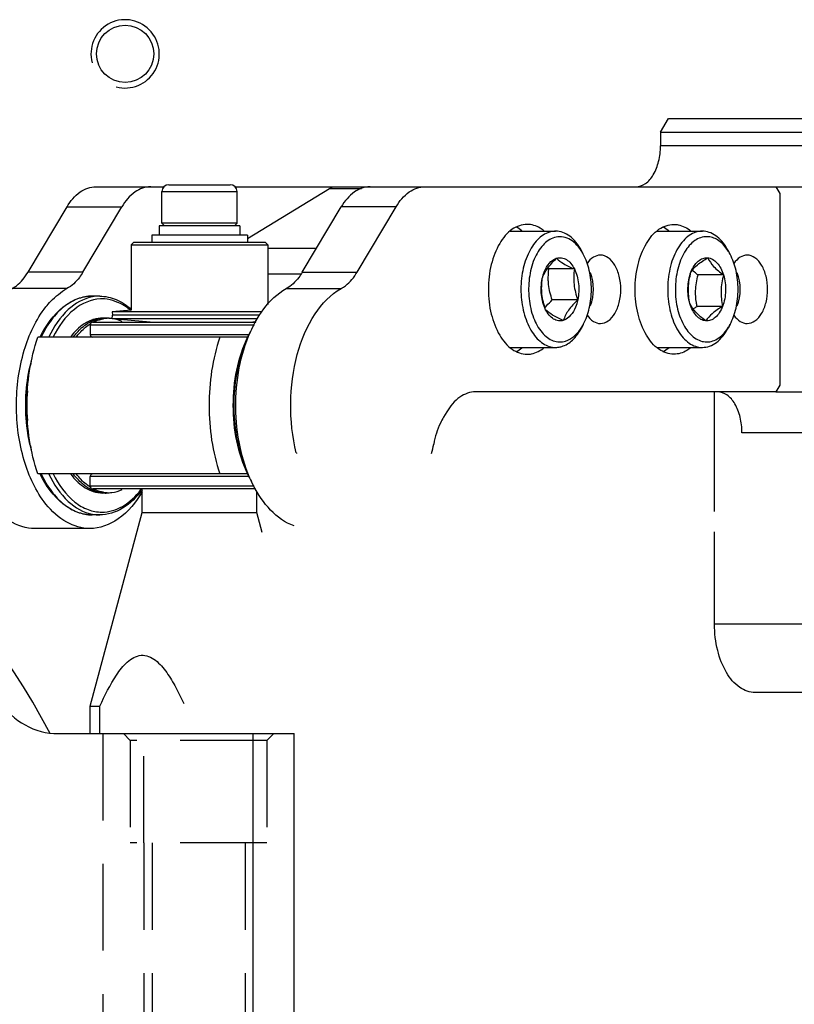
# Model space of a CAD drawing. Header units: millimetres. Extents: x 0 to 7560, y 0 to 5346.
# Tile 35 of 149: x 1737 to 1793, y 1028 to 1100. Entities that reach past the tile are written whole.
import ezdxf

# ---------------------------------------------------------------- set-up
doc = ezdxf.new("R2010")
doc.units = ezdxf.units.MM
doc.linetypes.add('HIDDEN', pattern=[9.525, 6.35, -3.175])
for name, color, linetype in [('A2300601_ABL1551', 7, 'Continuous'), ('DUMMY_BOLT_M3_8_SWPW_PBL1564', 7, 'Continuous'), ('DUMMY_BOLT_M5_10_PBL1601', 7, 'Continuous'), ('DUMMY_BOLT_M5_10_PBL1602', 7, 'Continuous'), ('M2001303_PBL1373', 7, 'Continuous'), ('M2002301_PBL1556', 7, 'Continuous'), ('M2002401_PBL1681', 7, 'Continuous'), ('M2002501_PBL1563', 7, 'Continuous'), ('M2003001_PBL3', 7, 'Continuous'), ('M2302101_PBL1561', 7, 'Continuous'), ('M2302301_PBL1562', 7, 'Continuous'), ('M2302501_PBL1565', 7, 'Continuous'), ('MISUMI_BD-13_PBL1558', 7, 'Continuous'), ('MISUMI_BD-13_PBL1599', 7, 'Continuous'), ('MISUMI_BD-13_PBL1688', 7, 'Continuous'), ('MISUMI_BD-13_PBL1841', 7, 'Continuous'), ('MISUMI_MS5-8_PBL1918', 7, 'Continuous'), ('MISUMI_MS5-8_PBL1922', 7, 'Continuous'), ('NSK_F687ZZ1_PBL1552', 7, 'Continuous'), ('NSK_F687ZZ1_PBL1557', 7, 'Continuous'), ('NSK_F687ZZ1_PBL1679', 7, 'Continuous'), ('NSK_F687ZZ1_PBL1842', 7, 'Continuous'), ('RIGHT_VIEW_VBL2', 7, 'Continuous'), ('아래쪽_5_VBL1311', 7, 'Continuous')]:
    doc.layers.add(name, color=color, linetype=linetype)

# ---------------------------------------------------------------- blocks, each defined once
blk = doc.blocks.new('M2001303_PBL1373', base_point=(1978.382, 993.349))
at = {"layer": 'M2001303_PBL1373', "color": 7}
blk.add_circle((2055.004, 1067.073), 2.1, dxfattribs=at)
at = {"layer": 'M2001303_PBL1373', "color": 134}
blk.add_arc((2055.004, 1067.073), 2.5, 255, 195, dxfattribs=at)
at = {"layer": 'M2001303_PBL1373', "color": 7}
blk.add_arc((2003.382, 993.349), 52, 27.48809, 73.22587, dxfattribs=at)
blk = doc.blocks.new('NSK_F687ZZ1_PBL1552', base_point=(2058.502, 1046.899))
at = {"layer": 'NSK_F687ZZ1_PBL1552', "color": 7}
for p, q in [((2052.646, 1047.449), (2064.558, 1047.449)), ((2052.446, 1047.249), (2052.446, 1046.549)), ((2052.446, 1047.249), (2064.46, 1047.249)), ((2052.446, 1046.549), (2064.061, 1046.549))]:
    blk.add_line(p, q, dxfattribs=at)
for centre, start, end in [((2052.646, 1047.249), 90, 180), ((2052.646, 1046.549), 180, 270)]:
    blk.add_arc(centre, 0.2, start, end, dxfattribs=at)
blk = doc.blocks.new('M2002301_PBL1556', base_point=(2058.745, 1026.299))
at = {"layer": 'M2002301_PBL1556', "color": 7}
for p, q in [((2056.246, 1033.531), (2056.246, 1035.249)), ((2064.646, 1033.531), (2064.646, 1035.048)), ((2052.446, 1019.349), (2056.246, 1033.531)), ((2056.246, 1033.531), (2064.646, 1033.531)), ((2065.043, 1032.049), (2064.646, 1033.531)), ((2052.446, 1017.349), (2052.446, 1019.349)), ((2052.446, 1019.349), (2053.162, 1019.349)), ((2053.162, 1017.349), (2053.162, 1019.349))]:
    blk.add_line(p, q, dxfattribs=at)
blk.add_open_spline([(2053.162, 1019.349), (2053.512, 1020.137), (2054.083, 1021.289), (2055.073, 1022.6), (2055.974, 1023.154), (2056.746, 1023.029), (2057.243, 1022.721), (2057.674, 1022.299), (2058.188, 1021.64), (2058.733, 1020.72), (2059.109, 1019.947), (2059.288, 1019.552)], degree=3, knots=[0, 0, 0, 0, 0.261634, 0.386669, 0.500852, 0.556644, 0.614951, 0.676015, 0.73899, 0.868231, 1, 1, 1, 1], dxfattribs=at)
blk = doc.blocks.new('NSK_F687ZZ1_PBL1557', base_point=(2058.499, 1035.799))
at = {"layer": 'NSK_F687ZZ1_PBL1557', "color": 7}
for p, q in [((2052.446, 1035.449), (2052.446, 1036.149)), ((2064.062, 1036.149), (2052.446, 1036.149)), ((2064.456, 1035.449), (2052.446, 1035.449)), ((2064.551, 1035.249), (2052.646, 1035.249))]:
    blk.add_line(p, q, dxfattribs=at)
for centre, start, end in [((2052.646, 1036.149), 90, 180), ((2052.646, 1035.449), 180, 270)]:
    blk.add_arc(centre, 0.2, start, end, dxfattribs=at)
blk = doc.blocks.new('MISUMI_BD-13_PBL1558', base_point=(2059.445, 1047.699))
at = {"layer": 'MISUMI_BD-13_PBL1558', "color": 7}
for p, q in [((2054.046, 1047.7), (2054.069, 1047.949)), ((2064.681, 1047.7), (2054.046, 1047.7)), ((2056.824, 1047.449), (2054.046, 1047.7)), ((2064.843, 1047.949), (2054.069, 1047.949)), ((2064.069, 1047.449), (2064.581, 1047.496))]:
    blk.add_line(p, q, dxfattribs=at)
blk = doc.blocks.new('M2302101_PBL1561', base_point=(2056.704, 1044.849))
at = {"layer": 'M2302101_PBL1561', "color": 7}
for p, q in [((2052.86, 1057.349), (2057.863, 1057.349)), ((2063.029, 1057.349), (2070.369, 1057.349)), ((2047.903, 1051.111), (2050.751, 1055.885)), ((2050.751, 1055.885), (2054.764, 1055.885)), ((2051.916, 1051.111), (2054.764, 1055.885)), ((2051.916, 1051.111), (2047.903, 1051.111)), ((2050.74, 1049.897), (2046.727, 1049.897)), ((2052.42, 1032.349), (2048.407, 1032.349))]:
    blk.add_line(p, q, dxfattribs=at)
for points, knots in [([(2050.751, 1055.885), (2050.999, 1056.301), (2051.569, 1057.015), (2052.459, 1057.349), (2052.86, 1057.349)], [0, 0, 0, 0, 0.547021, 1, 1, 1, 1]), ([(2056.873, 1057.349), (2056.472, 1057.349), (2055.582, 1057.015), (2055.012, 1056.301), (2054.764, 1055.885)], [0, 0, 0, 0, 0.452979, 1, 1, 1, 1]), ([(2046.727, 1049.897), (2046.841, 1049.96), (2047.314, 1050.277), (2047.679, 1050.735), (2047.903, 1051.111)], [0, 0, 0, 0, 0.228301, 1, 1, 1, 1]), ([(2051.916, 1051.111), (2051.836, 1050.977), (2051.523, 1050.506), (2051.1, 1050.096), (2050.74, 1049.897)], [0, 0, 0, 0, 0.274717, 1, 1, 1, 1]), ([(2048.407, 1032.349), (2047.762, 1032.349), (2046.345, 1032.819), (2044.728, 1034.551), (2043.582, 1037.01), (2042.995, 1039.948), (2043.031, 1043.059), (2043.808, 1046.622), (2045.315, 1049.118), (2046.727, 1049.897)], [0, 0, 0, 0, 0.092209, 0.200707, 0.330117, 0.475212, 0.625642, 0.769603, 1, 1, 1, 1]), ([(2049.211, 1048.564), (2049.324, 1048.706), (2049.768, 1049.218), (2050.305, 1049.657), (2050.74, 1049.897)], [0, 0, 0, 0, 0.267015, 1, 1, 1, 1]), ([(2047.052, 1041.35), (2047.052, 1042.709), (2047.383, 1045.261), (2048.471, 1047.639), (2049.211, 1048.564)], [0, 0, 0, 0, 0.534223, 1, 1, 1, 1]), ([(2049.207, 1034.139), (2048.469, 1035.064), (2047.383, 1037.442), (2047.052, 1039.992), (2047.052, 1041.35)], [0, 0, 0, 0, 0.46584, 1, 1, 1, 1]), ([(2056.249, 1035.04), (2055.802, 1034.278), (2054.772, 1032.966), (2053.15, 1032.349), (2052.42, 1032.349)], [0, 0, 0, 0, 0.547707, 1, 1, 1, 1]), ([(2052.42, 1032.349), (2051.836, 1032.349), (2050.567, 1032.724), (2049.628, 1033.613), (2049.207, 1034.139)], [0, 0, 0, 0, 0.464736, 1, 1, 1, 1])]:
    blk.add_open_spline(points, degree=3, knots=knots, dxfattribs=at)
blk = doc.blocks.new('M2302301_PBL1562', base_point=(2083.005, 1044.944))
at = {"layer": 'M2302301_PBL1562', "color": 7}
for p, q in [((2072.925, 1057.349), (2102.609, 1057.349)), ((2102.609, 1057.349), (2102.907, 1056.849)), ((2102.907, 1056.849), (2102.907, 1042.849)), ((2067.968, 1051.111), (2070.816, 1055.885)), ((2074.829, 1055.885), (2070.816, 1055.885)), ((2071.981, 1051.111), (2074.829, 1055.885)), ((2067.968, 1051.111), (2071.981, 1051.111)), ((2066.792, 1049.897), (2070.805, 1049.897)), ((2102.609, 1042.349), (2080.644, 1042.349)), ((2102.907, 1042.849), (2102.609, 1042.349)), ((2078.535, 1040.885), (2078.308, 1040.504))]:
    blk.add_line(p, q, dxfattribs=at)
for centre, radius, start, end in [((2064.548, 1041.092), 13.285, 345.77833, 348.89377), ((2080.105, 1041.014), 12.958, 193.99015, 194.22363)]:
    blk.add_arc(centre, radius, start, end, dxfattribs=at)
for points, knots in [([(2072.925, 1057.349), (2072.524, 1057.349), (2071.634, 1057.015), (2071.064, 1056.301), (2070.816, 1055.885)], [0, 0, 0, 0, 0.452979, 1, 1, 1, 1]), ([(2074.829, 1055.885), (2075.077, 1056.301), (2075.647, 1057.015), (2076.537, 1057.349), (2076.938, 1057.349)], [0, 0, 0, 0, 0.547021, 1, 1, 1, 1]), ([(2084.415, 1054.599), (2084.034, 1054.599), (2083.189, 1054.281), (2082.292, 1053.164), (2081.713, 1051.628), (2081.513, 1049.849), (2081.713, 1048.071), (2082.292, 1046.535), (2083.189, 1045.418), (2084.034, 1045.099), (2084.415, 1045.099)], [0, 0, 0, 0, 0.095053, 0.209831, 0.347781, 0.5, 0.652219, 0.790169, 0.904947, 1, 1, 1, 1]), ([(2085.666, 1054.111), (2085.572, 1054.189), (2085.206, 1054.453), (2084.746, 1054.599), (2084.415, 1054.599)], [0, 0, 0, 0, 0.269172, 1, 1, 1, 1]), ([(2095.153, 1045.099), (2094.772, 1045.099), (2093.926, 1045.418), (2093.029, 1046.535), (2092.45, 1048.071), (2092.25, 1049.849), (2092.45, 1051.628), (2093.029, 1053.164), (2093.926, 1054.281), (2094.772, 1054.599), (2095.153, 1054.599)], [0, 0, 0, 0, 0.095053, 0.209831, 0.347781, 0.5, 0.652219, 0.790169, 0.904947, 1, 1, 1, 1]), ([(2095.153, 1054.599), (2095.261, 1054.599), (2095.714, 1054.556), (2096.137, 1054.331), (2096.403, 1054.111)], [0, 0, 0, 0, 0.238744, 1, 1, 1, 1]), ([(2089.784, 1052.349), (2089.604, 1052.349), (2089.21, 1052.219), (2088.936, 1051.922), (2088.814, 1051.749)], [0, 0, 0, 0, 0.459308, 1, 1, 1, 1]), ([(2089.784, 1047.349), (2089.985, 1047.349), (2090.429, 1047.517), (2090.901, 1048.105), (2091.206, 1048.913), (2091.311, 1049.849), (2091.206, 1050.785), (2090.901, 1051.594), (2090.429, 1052.182), (2089.985, 1052.349), (2089.784, 1052.349)], [0, 0, 0, 0, 0.095059, 0.209831, 0.34778, 0.5, 0.65222, 0.790169, 0.904941, 1, 1, 1, 1]), ([(2100.521, 1052.349), (2100.34, 1052.349), (2099.944, 1052.217), (2099.669, 1051.919), (2099.548, 1051.744)], [0, 0, 0, 0, 0.45907, 1, 1, 1, 1]), ([(2100.521, 1047.349), (2100.722, 1047.349), (2101.166, 1047.517), (2101.639, 1048.105), (2101.943, 1048.913), (2102.048, 1049.849), (2101.943, 1050.785), (2101.639, 1051.594), (2101.166, 1052.182), (2100.722, 1052.349), (2100.521, 1052.349)], [0, 0, 0, 0, 0.095059, 0.209831, 0.34778, 0.5, 0.65222, 0.790169, 0.904941, 1, 1, 1, 1]), ([(2067.968, 1051.111), (2067.888, 1050.977), (2067.575, 1050.506), (2067.152, 1050.096), (2066.792, 1049.897)], [0, 0, 0, 0, 0.274717, 1, 1, 1, 1]), ([(2070.805, 1049.897), (2070.919, 1049.96), (2071.392, 1050.277), (2071.757, 1050.735), (2071.981, 1051.111)], [0, 0, 0, 0, 0.228301, 1, 1, 1, 1]), ([(2067.375, 1032.539), (2066.06, 1033), (2064.428, 1034.98), (2063.39, 1038.026), (2063.016, 1040.853), (2063.202, 1043.727), (2064.055, 1046.97), (2065.497, 1049.182), (2066.792, 1049.897)], [0, 0, 0, 0, 0.210594, 0.3448, 0.49021, 0.637351, 0.776351, 1, 1, 1, 1]), ([(2067.531, 1037.881), (2067.238, 1039.059), (2066.973, 1041.495), (2067.426, 1045.001), (2068.631, 1047.973), (2070.033, 1049.471), (2070.805, 1049.897)], [0, 0, 0, 0, 0.276777, 0.552349, 0.798625, 1, 1, 1, 1]), ([(2088.811, 1047.955), (2088.932, 1047.78), (2089.207, 1047.481), (2089.603, 1047.349), (2089.784, 1047.349)], [0, 0, 0, 0, 0.540927, 1, 1, 1, 1]), ([(2099.552, 1047.949), (2099.673, 1047.775), (2099.947, 1047.48), (2100.341, 1047.349), (2100.521, 1047.349)], [0, 0, 0, 0, 0.540638, 1, 1, 1, 1]), ([(2084.415, 1045.099), (2084.524, 1045.099), (2084.977, 1045.143), (2085.4, 1045.368), (2085.666, 1045.587)], [0, 0, 0, 0, 0.238744, 1, 1, 1, 1]), ([(2096.403, 1045.587), (2096.309, 1045.51), (2095.943, 1045.245), (2095.483, 1045.099), (2095.153, 1045.099)], [0, 0, 0, 0, 0.269172, 1, 1, 1, 1]), ([(2080.644, 1042.349), (2080.243, 1042.349), (2079.354, 1042.015), (2078.783, 1041.301), (2078.535, 1040.885)], [0, 0, 0, 0, 0.452979, 1, 1, 1, 1]), ([(2078.308, 1040.504), (2078.224, 1040.363), (2077.896, 1039.741), (2077.688, 1039.06), (2077.584, 1038.533)], [0, 0, 0, 0, 0.234412, 1, 1, 1, 1])]:
    blk.add_open_spline(points, degree=3, knots=knots, dxfattribs=at)
for points in [[(2084.039, 1054.129), (2083.91, 1054.234), (2083.77, 1054.326), (2083.621, 1054.401)], [(2094.776, 1054.129), (2094.647, 1054.234), (2094.507, 1054.326), (2094.358, 1054.401)], [(2083.621, 1045.298), (2083.77, 1045.372), (2083.91, 1045.465), (2084.039, 1045.569)], [(2094.358, 1045.298), (2094.507, 1045.372), (2094.647, 1045.465), (2094.776, 1045.569)]]:
    blk.add_open_spline(points, degree=3, dxfattribs=at)
blk = doc.blocks.new('M2002501_PBL1563', base_point=(2060.446, 1050.812))
at = {"layer": 'M2002501_PBL1563', "color": 7}
for p, q in [((2055.646, 1053.299), (2055.446, 1053.099)), ((2055.446, 1053.099), (2055.446, 1048.325)), ((2055.446, 1053.099), (2065.446, 1053.099)), ((2055.647, 1053.299), (2065.246, 1053.299)), ((2065.246, 1053.299), (2065.446, 1053.099)), ((2065.446, 1053.099), (2065.446, 1048.73))]:
    blk.add_line(p, q, dxfattribs=at)
blk = doc.blocks.new('DUMMY_BOLT_M3_8_SWPW_PBL1564', base_point=(2060.446, 1055.399))
at = {"layer": 'DUMMY_BOLT_M3_8_SWPW_PBL1564', "color": 7}
for p, q in [((2058.196, 1057.499), (2062.696, 1057.499)), ((2057.696, 1054.699), (2057.696, 1056.999)), ((2057.696, 1056.999), (2063.196, 1056.999)), ((2063.196, 1054.699), (2063.196, 1056.999)), ((2057.496, 1054.499), (2057.496, 1053.799)), ((2063.396, 1054.499), (2057.496, 1054.499)), ((2063.196, 1054.699), (2057.696, 1054.699)), ((2057.896, 1054.499), (2057.696, 1054.699)), ((2062.996, 1054.499), (2063.196, 1054.699)), ((2063.396, 1054.499), (2063.396, 1053.799)), ((2056.946, 1053.799), (2056.946, 1053.299)), ((2063.946, 1053.799), (2056.946, 1053.799)), ((2063.946, 1053.799), (2063.946, 1053.299))]:
    blk.add_line(p, q, dxfattribs=at)
for centre, start, end in [((2058.196, 1056.999), 90, 180), ((2062.696, 1056.999), 0, 90)]:
    blk.add_arc(centre, 0.5, start, end, dxfattribs=at)
blk = doc.blocks.new('M2302501_PBL1565', base_point=(2092.564, 1041.349))
at = {"layer": 'M2302501_PBL1565', "color": 7}
for p, q in [((2094.175, 1061.349), (2094.772, 1062.349)), ((2094.772, 1062.349), (2120.883, 1062.349)), ((2110.824, 1062.349), (2110.228, 1061.349)), ((2121.182, 1061.849), (2120.883, 1062.349)), ((2121.182, 1020.877), (2121.182, 1061.849)), ((2094.175, 1061.349), (2094.175, 1060.349)), ((2094.175, 1061.349), (2110.228, 1061.349)), ((2110.228, 1061.349), (2110.228, 1060.349)), ((2110.228, 1060.349), (2094.175, 1060.349)), ((2116.193, 1059.349), (2116.193, 1039.349)), ((2118.199, 1059.349), (2116.193, 1059.349)), ((2118.199, 1059.349), (2118.199, 1025.349)), ((2070.369, 1057.349), (2072.925, 1057.349)), ((2102.609, 1057.349), (2108.438, 1057.349)), ((2063.946, 1053.559), (2069.961, 1057.229)), ((2069.961, 1057.229), (2072.295, 1057.229)), ((2068.993, 1052.828), (2065.446, 1052.828)), ((2067.855, 1050.949), (2065.446, 1050.949)), ((2098.134, 1033.599), (2098.134, 1042.349)), ((2102.609, 1042.349), (2114.403, 1042.349)), ((2116.193, 1039.349), (2100.141, 1039.349)), ((2098.134, 1025.349), (2098.134, 1032.099)), ((2118.199, 1025.349), (2098.134, 1025.349)), ((2120.85, 1020.38), (2121.182, 1020.877)), ((2111.688, 1020.349), (2101.117, 1020.349)), ((2120.85, 1020.38), (2110.818, 1020.38))]:
    blk.add_line(p, q, dxfattribs=at)
blk.add_arc((2111.15, 1022.152), 1.803, 259.36613, 269.95922, dxfattribs=at)
for points, knots in [([(2116.193, 1059.349), (2116.193, 1059.735), (2116.276, 1060.473), (2116.641, 1061.443), (2117.208, 1062.148), (2117.742, 1062.349), (2117.982, 1062.349)], [0, 0, 0, 0, 0.304448, 0.580339, 0.809898, 1, 1, 1, 1]), ([(2119.989, 1062.349), (2119.748, 1062.349), (2119.214, 1062.148), (2118.648, 1061.443), (2118.282, 1060.473), (2118.199, 1059.735), (2118.199, 1059.349)], [0, 0, 0, 0, 0.190102, 0.419661, 0.695552, 1, 1, 1, 1]), ([(2092.386, 1057.349), (2092.627, 1057.349), (2093.16, 1057.551), (2093.727, 1058.256), (2094.093, 1059.226), (2094.175, 1059.964), (2094.175, 1060.349)], [0, 0, 0, 0, 0.190102, 0.419661, 0.695552, 1, 1, 1, 1]), ([(2110.228, 1060.349), (2110.228, 1059.964), (2110.145, 1059.226), (2109.779, 1058.256), (2109.213, 1057.551), (2108.679, 1057.349), (2108.438, 1057.349)], [0, 0, 0, 0, 0.304448, 0.580339, 0.809898, 1, 1, 1, 1]), ([(2100.141, 1039.349), (2100.141, 1039.735), (2100.058, 1040.473), (2099.692, 1041.443), (2099.125, 1042.148), (2098.592, 1042.349), (2098.351, 1042.349)], [0, 0, 0, 0, 0.304448, 0.580339, 0.809898, 1, 1, 1, 1]), ([(2114.403, 1042.349), (2114.644, 1042.349), (2115.178, 1042.148), (2115.744, 1041.443), (2116.11, 1040.473), (2116.193, 1039.735), (2116.193, 1039.349)], [0, 0, 0, 0, 0.190102, 0.419661, 0.695552, 1, 1, 1, 1]), ([(2101.117, 1020.349), (2100.715, 1020.349), (2099.826, 1020.685), (2098.882, 1021.86), (2098.272, 1023.476), (2098.134, 1024.707), (2098.134, 1025.349)], [0, 0, 0, 0, 0.190097, 0.419659, 0.69556, 1, 1, 1, 1]), ([(2118.199, 1025.349), (2118.199, 1024.751), (2118.362, 1022.893), (2119.533, 1020.627), (2120.85, 1020.38)], [0, 0, 0, 0, 0.308609, 1, 1, 1, 1])]:
    blk.add_open_spline(points, degree=3, knots=knots, dxfattribs=at)
blk.add_open_spline([(2069.961, 1057.229), (2070.082, 1057.303), (2070.227, 1057.349), (2070.369, 1057.349)], degree=3, dxfattribs=at)
blk = doc.blocks.new('MISUMI_BD-13_PBL1599', base_point=(2059.541, 1048.137))
at = {"layer": 'MISUMI_BD-13_PBL1599', "color": 7}
for p, q in [((2055.444, 1048.325), (2054.046, 1048.198)), ((2054.046, 1048.198), (2054.069, 1047.949)), ((2065.035, 1048.198), (2054.046, 1048.198)), ((2064.843, 1047.949), (2054.069, 1047.949))]:
    blk.add_line(p, q, dxfattribs=at)
blk = doc.blocks.new('DUMMY_BOLT_M5_10_PBL1601', base_point=(2086.144, 1049.849))
at = {"layer": 'DUMMY_BOLT_M5_10_PBL1601', "color": 7}
for p, q in [((2083.168, 1054.099), (2086.502, 1054.099)), ((2088.53, 1052.425), (2088.386, 1052.693)), ((2087.875, 1051.34), (2086.012, 1051.34)), ((2088.12, 1049.068), (2086.256, 1049.068)), ((2088.53, 1047.273), (2088.386, 1047.006)), ((2083.168, 1045.599), (2086.502, 1045.599))]:
    blk.add_line(p, q, dxfattribs=at)
for centre, radius, start, end in [((2085.336, 1050.714), 3.623, 28.18017, 32.99414), ((2090.627, 1062.156), 11.759, 246.37939, 246.89222), ((2085.339, 1048.983), 3.621, 326.95627, 331.82302)]:
    blk.add_arc(centre, radius, start, end, dxfattribs=at)
for points, knots in [([(2086.053, 1054.032), (2085.722, 1053.932), (2085.25, 1053.603), (2084.779, 1052.999), (2084.345, 1052.197), (2084.005, 1051.004), (2083.921, 1049.479), (2084.158, 1048), (2084.621, 1046.908), (2085.137, 1046.239), (2085.559, 1045.878), (2086.019, 1045.652), (2086.345, 1045.599), (2086.502, 1045.599)], [0, 0, 0, 0, 0.100109, 0.158323, 0.222125, 0.363311, 0.514254, 0.662023, 0.794637, 0.853062, 0.905968, 0.954305, 1, 1, 1, 1]), ([(2086.502, 1054.099), (2086.389, 1054.099), (2086.236, 1054.082), (2086.089, 1054.043), (2086.053, 1054.032)], [0, 0, 0, 0, 0.746742, 1, 1, 1, 1]), ([(2088.386, 1052.693), (2088.274, 1052.902), (2088.027, 1053.283), (2087.568, 1053.74), (2087.053, 1054.031), (2086.681, 1054.099), (2086.502, 1054.099)], [0, 0, 0, 0, 0.289774, 0.549323, 0.782543, 1, 1, 1, 1]), ([(2086.416, 1053.638), (2086.097, 1053.542), (2085.644, 1053.213), (2085.204, 1052.613), (2084.806, 1051.818), (2084.52, 1050.648), (2084.505, 1049.183), (2084.81, 1047.809), (2085.328, 1046.841), (2085.879, 1046.312), (2086.316, 1046.068), (2086.78, 1045.974), (2087.086, 1046.017), (2087.231, 1046.06)], [0, 0, 0, 0, 0.10221, 0.162219, 0.228177, 0.373794, 0.527502, 0.674443, 0.802091, 0.857178, 0.907036, 0.953661, 1, 1, 1, 1]), ([(2088.375, 1052.687), (2088.253, 1052.875), (2087.987, 1053.208), (2087.494, 1053.569), (2086.95, 1053.73), (2086.585, 1053.689), (2086.416, 1053.638)], [0, 0, 0, 0, 0.287627, 0.542096, 0.773415, 1, 1, 1, 1]), ([(2088.53, 1047.274), (2088.731, 1047.648), (2089.026, 1048.498), (2089.169, 1049.849), (2089.026, 1051.201), (2088.731, 1052.051), (2088.53, 1052.425)], [0, 0, 0, 0, 0.239279, 0.500007, 0.760732, 1, 1, 1, 1]), ([(2085.527, 1050.631), (2085.618, 1050.895), (2085.906, 1051.448), (2086.336, 1051.893), (2086.579, 1052.122)], [0, 0, 0, 0, 0.455459, 1, 1, 1, 1]), ([(2085.527, 1050.631), (2085.566, 1050.814), (2085.737, 1051.399), (2086.163, 1051.996), (2086.579, 1052.122)], [0, 0, 0, 0, 0.300713, 1, 1, 1, 1]), ([(2086.579, 1052.122), (2086.694, 1052.157), (2086.947, 1052.178), (2087.317, 1052.035), (2087.639, 1051.743), (2087.802, 1051.485), (2087.875, 1051.34)], [0, 0, 0, 0, 0.219462, 0.447262, 0.70457, 1, 1, 1, 1]), ([(2086.579, 1052.122), (2086.727, 1051.97), (2087.142, 1051.666), (2087.605, 1051.456), (2087.875, 1051.34)], [0, 0, 0, 0, 0.419693, 1, 1, 1, 1]), ([(2085.991, 1050.204), (2085.981, 1050.3), (2085.953, 1050.678), (2085.976, 1051.06), (2086.012, 1051.34)], [0, 0, 0, 0, 0.25382, 1, 1, 1, 1]), ([(2087.875, 1051.34), (2087.827, 1050.965), (2087.8, 1050.188), (2087.993, 1049.436), (2088.12, 1049.068)], [0, 0, 0, 0, 0.493398, 1, 1, 1, 1]), ([(2087.875, 1051.34), (2088.044, 1051.006), (2088.239, 1050.24), (2088.203, 1049.456), (2088.12, 1049.068)], [0, 0, 0, 0, 0.485023, 1, 1, 1, 1]), ([(2085.771, 1048.358), (2085.603, 1048.693), (2085.407, 1049.458), (2085.444, 1050.242), (2085.527, 1050.631)], [0, 0, 0, 0, 0.485023, 1, 1, 1, 1]), ([(2085.771, 1048.358), (2085.645, 1048.726), (2085.452, 1049.478), (2085.479, 1050.255), (2085.527, 1050.631)], [0, 0, 0, 0, 0.506602, 1, 1, 1, 1]), ([(2085.723, 1048.502), (2085.762, 1048.551), (2085.93, 1048.749), (2086.113, 1048.933), (2086.256, 1049.068)], [0, 0, 0, 0, 0.24098, 1, 1, 1, 1]), ([(2088.12, 1049.068), (2088.08, 1048.885), (2087.91, 1048.3), (2087.484, 1047.702), (2087.068, 1047.577)], [0, 0, 0, 0, 0.300713, 1, 1, 1, 1]), ([(2088.12, 1049.068), (2087.876, 1048.839), (2087.446, 1048.394), (2087.159, 1047.84), (2087.068, 1047.577)], [0, 0, 0, 0, 0.544544, 1, 1, 1, 1]), ([(2087.068, 1047.577), (2086.797, 1047.692), (2086.334, 1047.902), (2085.92, 1048.206), (2085.771, 1048.358)], [0, 0, 0, 0, 0.58031, 1, 1, 1, 1]), ([(2087.068, 1047.577), (2086.953, 1047.542), (2086.699, 1047.52), (2086.329, 1047.664), (2086.008, 1047.956), (2085.844, 1048.214), (2085.771, 1048.358)], [0, 0, 0, 0, 0.219462, 0.447262, 0.70457, 1, 1, 1, 1]), ([(2086.952, 1045.667), (2087.243, 1045.755), (2087.827, 1046.131), (2088.215, 1046.687), (2088.386, 1047.006)], [0, 0, 0, 0, 0.456839, 1, 1, 1, 1]), ([(2087.231, 1046.06), (2087.454, 1046.128), (2087.901, 1046.39), (2088.226, 1046.783), (2088.374, 1047.009)], [0, 0, 0, 0, 0.463546, 1, 1, 1, 1]), ([(2086.502, 1045.599), (2086.616, 1045.599), (2086.768, 1045.617), (2086.915, 1045.656), (2086.952, 1045.667)], [0, 0, 0, 0, 0.746742, 1, 1, 1, 1])]:
    blk.add_open_spline(points, degree=3, knots=knots, dxfattribs=at)
blk.add_open_spline([(2086.256, 1049.068), (2086.13, 1049.436), (2086.032, 1049.817), (2085.991, 1050.204)], degree=3, dxfattribs=at)
blk = doc.blocks.new('DUMMY_BOLT_M5_10_PBL1602', base_point=(2096.881, 1049.849))
at = {"layer": 'DUMMY_BOLT_M5_10_PBL1602', "color": 7}
for p, q in [((2093.905, 1054.099), (2097.239, 1054.099)), ((2097.371, 1054.094), (2097.239, 1054.099)), ((2099.267, 1052.425), (2099.123, 1052.693)), ((2098.788, 1050.899), (2096.924, 1050.899)), ((2098.716, 1048.592), (2096.853, 1048.592)), ((2099.267, 1047.273), (2099.123, 1047.006)), ((2093.905, 1045.599), (2097.239, 1045.599)), ((2097.108, 1045.605), (2097.239, 1045.599))]:
    blk.add_line(p, q, dxfattribs=at)
for centre, radius, start, end in [((2096.074, 1050.714), 3.622, 28.18184, 33.05284), ((2096.071, 1048.986), 3.626, 327.01062, 331.81536), ((2096.3, 1048.841), 3.356, 326.50955, 326.95478)]:
    blk.add_arc(centre, radius, start, end, dxfattribs=at)
for points, knots in [([(2097.239, 1054.099), (2097.075, 1054.099), (2096.734, 1054.042), (2096.256, 1053.796), (2095.821, 1053.404), (2095.295, 1052.682), (2094.842, 1051.515), (2094.645, 1049.957), (2094.796, 1048.385), (2095.212, 1047.186), (2095.714, 1046.422), (2096.134, 1045.995), (2096.602, 1045.708), (2096.942, 1045.619), (2097.108, 1045.605)], [0, 0, 0, 0, 0.046209, 0.095293, 0.149316, 0.209205, 0.345236, 0.495798, 0.647336, 0.785977, 0.847469, 0.903024, 0.953281, 1, 1, 1, 1]), ([(2099.123, 1052.693), (2099.018, 1052.89), (2098.786, 1053.251), (2098.361, 1053.691), (2097.886, 1053.988), (2097.539, 1054.079), (2097.371, 1054.094)], [0, 0, 0, 0, 0.287988, 0.547827, 0.782384, 1, 1, 1, 1]), ([(2097.68, 1053.694), (2097.53, 1053.707), (2097.216, 1053.682), (2096.768, 1053.49), (2096.357, 1053.158), (2095.855, 1052.523), (2095.415, 1051.469), (2095.211, 1050.045), (2095.33, 1048.593), (2095.703, 1047.48), (2096.159, 1046.767), (2096.545, 1046.368), (2096.975, 1046.1), (2097.289, 1046.018), (2097.441, 1046.005)], [0, 0, 0, 0, 0.046117, 0.094485, 0.147503, 0.2064, 0.341132, 0.491692, 0.644241, 0.784272, 0.846394, 0.902446, 0.953048, 1, 1, 1, 1]), ([(2099.11, 1052.69), (2098.933, 1052.962), (2098.616, 1053.325), (2098.086, 1053.617), (2097.813, 1053.682), (2097.68, 1053.694)], [0, 0, 0, 0, 0.539759, 0.776906, 1, 1, 1, 1]), ([(2099.267, 1047.273), (2099.468, 1047.647), (2099.763, 1048.497), (2099.906, 1049.849), (2099.763, 1051.201), (2099.468, 1052.051), (2099.267, 1052.425)], [0, 0, 0, 0, 0.239271, 0.499999, 0.760727, 1, 1, 1, 1]), ([(2096.405, 1051.106), (2096.467, 1051.266), (2096.611, 1051.558), (2096.904, 1051.91), (2097.253, 1052.129), (2097.512, 1052.166), (2097.632, 1052.156)], [0, 0, 0, 0, 0.298706, 0.561207, 0.790075, 1, 1, 1, 1]), ([(2096.405, 1051.106), (2096.534, 1051.302), (2096.909, 1051.705), (2097.368, 1051.999), (2097.632, 1052.156)], [0, 0, 0, 0, 0.433423, 1, 1, 1, 1]), ([(2097.632, 1052.156), (2097.755, 1052.145), (2098.012, 1052.06), (2098.34, 1051.785), (2098.609, 1051.386), (2098.735, 1051.07), (2098.788, 1050.899)], [0, 0, 0, 0, 0.205676, 0.436493, 0.701733, 1, 1, 1, 1]), ([(2097.632, 1052.156), (2097.745, 1051.927), (2098.082, 1051.452), (2098.532, 1051.089), (2098.788, 1050.899)], [0, 0, 0, 0, 0.444051, 1, 1, 1, 1]), ([(2096.333, 1048.8), (2096.219, 1049.176), (2096.127, 1049.964), (2096.265, 1050.746), (2096.405, 1051.106)], [0, 0, 0, 0, 0.504374, 1, 1, 1, 1]), ([(2096.333, 1048.8), (2096.257, 1049.179), (2096.17, 1049.958), (2096.306, 1050.73), (2096.405, 1051.106)], [0, 0, 0, 0, 0.4981, 1, 1, 1, 1]), ([(2096.924, 1050.899), (2096.887, 1050.926), (2096.742, 1051.036), (2096.601, 1051.15), (2096.5, 1051.239)], [0, 0, 0, 0, 0.256435, 1, 1, 1, 1]), ([(2098.788, 1050.899), (2098.689, 1050.522), (2098.553, 1049.75), (2098.64, 1048.971), (2098.716, 1048.592)], [0, 0, 0, 0, 0.5019, 1, 1, 1, 1]), ([(2098.788, 1050.899), (2098.902, 1050.523), (2098.994, 1049.735), (2098.855, 1048.952), (2098.716, 1048.592)], [0, 0, 0, 0, 0.504374, 1, 1, 1, 1]), ([(2096.853, 1048.592), (2096.834, 1048.686), (2096.765, 1049.067), (2096.736, 1049.455), (2096.745, 1049.745)], [0, 0, 0, 0, 0.248094, 1, 1, 1, 1]), ([(2097.489, 1047.543), (2097.233, 1047.733), (2096.783, 1048.096), (2096.446, 1048.572), (2096.333, 1048.8)], [0, 0, 0, 0, 0.555952, 1, 1, 1, 1]), ([(2097.489, 1047.543), (2097.366, 1047.554), (2097.108, 1047.638), (2096.781, 1047.914), (2096.511, 1048.313), (2096.385, 1048.629), (2096.333, 1048.8)], [0, 0, 0, 0, 0.205676, 0.436493, 0.701733, 1, 1, 1, 1]), ([(2096.567, 1048.415), (2096.59, 1048.43), (2096.685, 1048.49), (2096.78, 1048.549), (2096.853, 1048.592)], [0, 0, 0, 0, 0.245545, 1, 1, 1, 1]), ([(2098.716, 1048.592), (2098.654, 1048.432), (2098.51, 1048.141), (2098.216, 1047.788), (2097.868, 1047.569), (2097.609, 1047.533), (2097.489, 1047.543)], [0, 0, 0, 0, 0.298706, 0.561207, 0.790075, 1, 1, 1, 1]), ([(2098.716, 1048.592), (2098.452, 1048.435), (2097.993, 1048.142), (2097.618, 1047.739), (2097.489, 1047.543)], [0, 0, 0, 0, 0.566581, 1, 1, 1, 1]), ([(2097.239, 1045.599), (2097.418, 1045.599), (2097.79, 1045.668), (2098.305, 1045.958), (2098.764, 1046.415), (2099.011, 1046.796), (2099.123, 1047.006)], [0, 0, 0, 0, 0.217483, 0.450694, 0.710236, 1, 1, 1, 1]), ([(2097.441, 1046.005), (2097.591, 1045.991), (2097.905, 1046.017), (2098.353, 1046.209), (2098.764, 1046.541), (2098.992, 1046.83), (2099.098, 1046.99)], [0, 0, 0, 0, 0.223419, 0.457756, 0.714632, 1, 1, 1, 1])]:
    blk.add_open_spline(points, degree=3, knots=knots, dxfattribs=at)
blk.add_open_spline([(2096.745, 1049.745), (2096.757, 1050.134), (2096.825, 1050.522), (2096.924, 1050.899)], degree=3, dxfattribs=at)
blk = doc.blocks.new('NSK_F687ZZ1_PBL1679', base_point=(2051.992, 1041.349))
at = {"layer": 'NSK_F687ZZ1_PBL1679', "color": 7}
for p, q in [((2053.142, 1049.349), (2052.581, 1049.349)), ((2053.142, 1033.349), (2052.581, 1033.349))]:
    blk.add_line(p, q, dxfattribs=at)
for centre, radius, start, end in [((2053.145, 1046.47), 2.879, 90.0596, 100.79386), ((2053.303, 1046.4), 2.749, 90.00141, 92.2383), ((2052.565, 1044.963), 4.388, 49.4881, 51.19138), ((2059.174, 1041.644), 11.42, 165.1208, 166.89782), ((2061.166, 1041.349), 13.357, 175.33895, 184.66147), ((2059.171, 1041.054), 11.416, 193.19967, 194.78626), ((2051.294, 1038.923), 6.131, 322.5446, 323.12848), ((2050.988, 1039.031), 6.513, 323.83995, 324.0036), ((2053.145, 1036.228), 2.879, 259.20613, 269.9404)]:
    blk.add_arc(centre, radius, start, end, dxfattribs=at)
for points, knots in [([(2048.798, 1046.372), (2049.199, 1047.196), (2049.98, 1048.325), (2051.442, 1049.201), (2052.211, 1049.349), (2052.581, 1049.349)], [0, 0, 0, 0, 0.545575, 0.78024, 1, 1, 1, 1]), ([(2052.581, 1049.349), (2052.223, 1049.349), (2051.472, 1049.202), (2050.448, 1048.58), (2049.548, 1047.611), (2049.077, 1046.811), (2048.866, 1046.372)], [0, 0, 0, 0, 0.214664, 0.446913, 0.707554, 1, 1, 1, 1]), ([(2052.606, 1049.298), (2051.953, 1049.174), (2050.601, 1048.376), (2049.781, 1047.105), (2049.428, 1046.372)], [0, 0, 0, 0, 0.449767, 1, 1, 1, 1]), ([(2053.196, 1049.147), (2052.511, 1049.12), (2051.005, 1048.431), (2050.118, 1047.121), (2049.739, 1046.363)], [0, 0, 0, 0, 0.447079, 1, 1, 1, 1]), ([(2053.142, 1049.349), (2053.552, 1049.349), (2054.413, 1049.164), (2055.135, 1048.676), (2055.466, 1048.38)], [0, 0, 0, 0, 0.480315, 1, 1, 1, 1]), ([(2055.315, 1048.382), (2055.163, 1048.504), (2054.57, 1048.921), (2053.834, 1049.149), (2053.303, 1049.149)], [0, 0, 0, 0, 0.268518, 1, 1, 1, 1]), ([(2048.056, 1038.447), (2047.947, 1038.915), (2047.621, 1040.827), (2047.722, 1042.813), (2048.052, 1044.232)], [0, 0, 0, 0, 0.24802, 1, 1, 1, 1]), ([(2052.581, 1033.349), (2052.211, 1033.349), (2051.442, 1033.498), (2049.979, 1034.374), (2049.199, 1035.503), (2048.797, 1036.328)], [0, 0, 0, 0, 0.219752, 0.454414, 1, 1, 1, 1]), ([(2048.866, 1036.327), (2049.077, 1035.888), (2049.548, 1035.087), (2050.448, 1034.118), (2051.472, 1033.497), (2052.223, 1033.349), (2052.581, 1033.349)], [0, 0, 0, 0, 0.292446, 0.553087, 0.785336, 1, 1, 1, 1]), ([(2049.428, 1036.327), (2049.781, 1035.594), (2050.601, 1034.323), (2051.953, 1033.524), (2052.606, 1033.4)], [0, 0, 0, 0, 0.550233, 1, 1, 1, 1]), ([(2049.737, 1036.34), (2050.125, 1035.563), (2050.869, 1034.503), (2052.246, 1033.687), (2052.962, 1033.549), (2053.303, 1033.549)], [0, 0, 0, 0, 0.550306, 0.783693, 1, 1, 1, 1]), ([(2056.246, 1035.189), (2055.856, 1034.655), (2054.967, 1033.742), (2053.719, 1033.349), (2053.142, 1033.349)], [0, 0, 0, 0, 0.534139, 1, 1, 1, 1]), ([(2053.303, 1033.549), (2053.826, 1033.549), (2054.965, 1033.897), (2055.792, 1034.713), (2056.161, 1035.194)], [0, 0, 0, 0, 0.463112, 1, 1, 1, 1])]:
    blk.add_open_spline(points, degree=3, knots=knots, dxfattribs=at)
blk = doc.blocks.new('M2002401_PBL1681', base_point=(2055.902, 1041.349))
at = {"layer": 'M2002401_PBL1681', "color": 7}
for p, q in [((2063.983, 1046.349), (2048.619, 1046.349)), ((2063.984, 1036.349), (2048.619, 1036.349))]:
    blk.add_line(p, q, dxfattribs=at)
for points in [[(2048.619, 1036.349), (2048.069, 1037.945), (2047.57, 1041.349), (2048.069, 1044.753), (2048.619, 1046.349)], [(2061.942, 1046.349), (2061.392, 1044.753), (2060.893, 1041.349), (2061.392, 1037.945), (2061.942, 1036.349)]]:
    blk.add_open_spline(points, degree=3, dxfattribs=at)
blk = doc.blocks.new('MISUMI_BD-13_PBL1688', base_point=(2053.005, 1041.349))
at = {"layer": 'MISUMI_BD-13_PBL1688', "color": 7}
for p in [(2054.049, 1047.711), (2054.049, 1047.709)]:
    blk.add_line(p, (2054.039, 1047.712), dxfattribs=at)
for centre, radius, start, end in [((2053.809, 1044.851), 2.942, 118.72116, 121.36235), ((2053.736, 1044.988), 2.787, 113.41012, 118.74244), ((2054.068, 1044.74), 3.047, 121.72917, 122.9096), ((2053.685, 1045.102), 2.662, 111.6032, 113.38051), ((2053.944, 1044.959), 2.796, 115.76372, 117.47476), ((2053.912, 1045.025), 2.721, 113.34187, 115.7665), ((2053.584, 1045.492), 2.257, 90.82801, 94.71995), ((2053.789, 1045.427), 2.3, 94.58677, 99.27935), ((2053.584, 1045.515), 2.235, 90.00019, 90.82199), ((2053.584, 1045.512), 2.237, 88.53328, 89.99937), ((2053.784, 1045.482), 2.245, 90.00837, 94.58093), ((2053.583, 1045.478), 2.271, 83.48308, 88.52214), ((2053.784, 1045.498), 2.229, 88.5607, 89.99939), ((2053.782, 1045.464), 2.263, 83.48299, 88.54941), ((2053.809, 1037.848), 2.942, 238.63765, 241.27884), ((2053.736, 1037.711), 2.787, 241.25756, 246.58989), ((2054.068, 1037.958), 3.047, 237.0904, 238.27083), ((2053.689, 1037.607), 2.673, 246.62137, 247.72793), ((2053.949, 1037.751), 2.807, 242.52719, 243.59199), ((2053.917, 1037.684), 2.733, 243.58347, 246.65415), ((2053.584, 1037.206), 2.257, 265.27995, 269.17199), ((2053.789, 1037.272), 2.3, 260.72054, 265.41323), ((2053.584, 1037.184), 2.235, 269.17802, 269.99981), ((2053.584, 1037.186), 2.237, 270.00063, 271.4666), ((2053.784, 1037.217), 2.245, 265.41907, 269.99163), ((2053.583, 1037.22), 2.271, 271.47775, 276.51704), ((2053.784, 1037.201), 2.229, 270.00061, 271.43942), ((2053.782, 1037.235), 2.263, 271.4507, 276.51712)]:
    blk.add_arc(centre, radius, start, end, dxfattribs=at)
for points, knots in [([(2051.219, 1046.374), (2051.297, 1046.477), (2051.604, 1046.852), (2051.975, 1047.178), (2052.278, 1047.363)], [0, 0, 0, 0, 0.266685, 1, 1, 1, 1]), ([(2051.444, 1046.378), (2051.516, 1046.472), (2051.799, 1046.817), (2052.137, 1047.12), (2052.413, 1047.298)], [0, 0, 0, 0, 0.26533, 1, 1, 1, 1]), ([(2052.278, 1035.335), (2052.181, 1035.395), (2051.781, 1035.67), (2051.443, 1036.029), (2051.219, 1036.325)], [0, 0, 0, 0, 0.235046, 1, 1, 1, 1]), ([(2052.413, 1035.4), (2052.324, 1035.458), (2051.962, 1035.72), (2051.651, 1036.05), (2051.444, 1036.321)], [0, 0, 0, 0, 0.236098, 1, 1, 1, 1])]:
    blk.add_open_spline(points, degree=3, knots=knots, dxfattribs=at)
for points in [[(2052.705, 1047.577), (2052.926, 1047.664), (2053.162, 1047.722), (2053.399, 1047.742)], [(2052.833, 1047.524), (2053.02, 1047.605), (2053.217, 1047.664), (2053.418, 1047.697)], [(2054.79, 1047.499), (2054.62, 1047.577), (2054.439, 1047.638), (2054.255, 1047.677)], [(2053.399, 1034.957), (2053.152, 1034.977), (2052.906, 1035.039), (2052.676, 1035.133)], [(2053.418, 1035.002), (2053.217, 1035.034), (2053.02, 1035.094), (2052.833, 1035.174)], [(2054.039, 1034.986), (2054.298, 1035.016), (2054.554, 1035.091), (2054.79, 1035.2)]]:
    blk.add_open_spline(points, degree=3, dxfattribs=at)
blk = doc.blocks.new('MISUMI_BD-13_PBL1841', base_point=(2052.286, 1041.349))
at = {"layer": 'MISUMI_BD-13_PBL1841', "color": 7}
for centre, radius, start, end in [((2053.478, 1045.118), 2.645, 109.09721, 114.65342), ((2053.441, 1045.221), 2.535, 107.22574, 109.06808), ((2053.384, 1045.498), 2.251, 85.71474, 89.99276), ((2053.478, 1037.581), 2.645, 245.34657, 250.90279), ((2053.444, 1037.486), 2.544, 250.93367, 252.08132), ((2053.384, 1037.2), 2.251, 270.00713, 274.28526)]:
    blk.add_arc(centre, radius, start, end, dxfattribs=at)
for points, knots in [([(2052.375, 1047.521), (2052.249, 1047.464), (2051.726, 1047.174), (2051.295, 1046.738), (2051.019, 1046.374)], [0, 0, 0, 0, 0.232121, 1, 1, 1, 1]), ([(2051.019, 1036.325), (2051.117, 1036.196), (2051.497, 1035.74), (2051.98, 1035.358), (2052.375, 1035.177)], [0, 0, 0, 0, 0.271074, 1, 1, 1, 1])]:
    blk.add_open_spline(points, degree=3, knots=knots, dxfattribs=at)
for points in [[(2053.384, 1047.749), (2053.15, 1047.749), (2052.914, 1047.711), (2052.69, 1047.642)], [(2052.661, 1035.066), (2052.893, 1034.991), (2053.14, 1034.949), (2053.384, 1034.949)]]:
    blk.add_open_spline(points, degree=3, dxfattribs=at)
blk = doc.blocks.new('NSK_F687ZZ1_PBL1842', base_point=(2063.579, 1041.343))
at = {"layer": 'NSK_F687ZZ1_PBL1842', "color": 7}
for centre, radius, start, end in [((2071.209, 1042.85), 8.053, 149.74997, 154.07213), ((2071.198, 1039.843), 8.041, 205.93255, 210.35948)]:
    blk.add_arc(centre, radius, start, end, dxfattribs=at)
for points, knots in [([(2063.967, 1046.371), (2063.217, 1044.832), (2062.577, 1041.349), (2063.217, 1037.865), (2063.967, 1036.327)], [0, 0, 0, 0, 0.50001, 1, 1, 1, 1]), ([(2063.753, 1036.98), (2063.213, 1038.368), (2062.737, 1041.378), (2063.226, 1044.388), (2063.773, 1045.771)], [0, 0, 0, 0, 0.500361, 1, 1, 1, 1])]:
    blk.add_open_spline(points, degree=3, knots=knots, dxfattribs=at)
blk = doc.blocks.new('MISUMI_MS5-8_PBL1918', base_point=(2099.896, 1049.847))
at = {"layer": 'MISUMI_MS5-8_PBL1918', "color": 7}
blk.add_open_spline([(2099.781, 1048.632), (2100.086, 1049.383), (2100.086, 1050.31), (2099.784, 1051.061)], degree=3, dxfattribs=at)
blk = doc.blocks.new('MISUMI_MS5-8_PBL1922', base_point=(2089.162, 1049.854))
at = {"layer": 'MISUMI_MS5-8_PBL1922', "color": 7}
blk.add_open_spline([(2089.054, 1048.657), (2089.347, 1049.399), (2089.345, 1050.309), (2089.051, 1051.05)], degree=3, dxfattribs=at)
blk = doc.blocks.new('A2300601_ABL1551', base_point=(2358.699, 1039.849))
at = {"layer": 'DUMMY_BOLT_M3_8_SWPW_PBL1564'}
blk.add_blockref('DUMMY_BOLT_M3_8_SWPW_PBL1564', (2060.446, 1055.399), dxfattribs=at)
at = {"layer": 'DUMMY_BOLT_M5_10_PBL1601'}
blk.add_blockref('DUMMY_BOLT_M5_10_PBL1601', (2086.144, 1049.849), dxfattribs=at)
at = {"layer": 'DUMMY_BOLT_M5_10_PBL1602'}
blk.add_blockref('DUMMY_BOLT_M5_10_PBL1602', (2096.881, 1049.849), dxfattribs=at)
at = {"layer": 'M2002301_PBL1556'}
blk.add_blockref('M2002301_PBL1556', (2058.745, 1026.299), dxfattribs=at)
at = {"layer": 'M2002401_PBL1681'}
blk.add_blockref('M2002401_PBL1681', (2055.902, 1041.349), dxfattribs=at)
at = {"layer": 'M2002501_PBL1563'}
blk.add_blockref('M2002501_PBL1563', (2060.446, 1050.812), dxfattribs=at)
at = {"layer": 'M2302101_PBL1561'}
blk.add_blockref('M2302101_PBL1561', (2056.704, 1044.849), dxfattribs=at)
at = {"layer": 'M2302301_PBL1562'}
blk.add_blockref('M2302301_PBL1562', (2083.005, 1044.944), dxfattribs=at)
at = {"layer": 'M2302501_PBL1565'}
blk.add_blockref('M2302501_PBL1565', (2092.564, 1041.349), dxfattribs=at)
at = {"layer": 'MISUMI_BD-13_PBL1558'}
blk.add_blockref('MISUMI_BD-13_PBL1558', (2059.445, 1047.699), dxfattribs=at)
at = {"layer": 'MISUMI_BD-13_PBL1599'}
blk.add_blockref('MISUMI_BD-13_PBL1599', (2059.541, 1048.137), dxfattribs=at)
at = {"layer": 'MISUMI_BD-13_PBL1688'}
blk.add_blockref('MISUMI_BD-13_PBL1688', (2053.005, 1041.349), dxfattribs=at)
at = {"layer": 'MISUMI_BD-13_PBL1841'}
blk.add_blockref('MISUMI_BD-13_PBL1841', (2052.286, 1041.349), dxfattribs=at)
at = {"layer": 'MISUMI_MS5-8_PBL1918'}
blk.add_blockref('MISUMI_MS5-8_PBL1918', (2099.896, 1049.847), dxfattribs=at)
at = {"layer": 'MISUMI_MS5-8_PBL1922'}
blk.add_blockref('MISUMI_MS5-8_PBL1922', (2089.162, 1049.854), dxfattribs=at)
at = {"layer": 'NSK_F687ZZ1_PBL1552'}
blk.add_blockref('NSK_F687ZZ1_PBL1552', (2058.502, 1046.899), dxfattribs=at)
at = {"layer": 'NSK_F687ZZ1_PBL1557'}
blk.add_blockref('NSK_F687ZZ1_PBL1557', (2058.499, 1035.799), dxfattribs=at)
at = {"layer": 'NSK_F687ZZ1_PBL1679'}
blk.add_blockref('NSK_F687ZZ1_PBL1679', (2051.992, 1041.349), dxfattribs=at)
at = {"layer": 'NSK_F687ZZ1_PBL1842'}
blk.add_blockref('NSK_F687ZZ1_PBL1842', (2063.579, 1041.343), dxfattribs=at)
blk = doc.blocks.new('M2003001_PBL3', base_point=(581.646, 254.865))
at = {"layer": 'M2003001_PBL3', "color": 7}
for p, q in [((557.646, 295.99), (557.646, 313.257)), ((605.646, 313.257), (557.646, 313.257)), ((605.646, 310.257), (557.646, 310.257))]:
    blk.add_line(p, q, dxfattribs=at)
at = {"layer": 'M2003001_PBL3', "color": 2, "linetype": 'HIDDEN'}
for p, q in [((557.646, 311.757), (558.146, 311.257)), ((558.146, 311.257), (558.146, 301.257)), ((558.146, 311.257), (565.646, 311.257)), ((565.646, 311.257), (565.646, 301.257)), ((565.646, 309.657), (597.646, 309.657)), ((565.646, 302.857), (597.646, 302.857)), ((565.646, 302.257), (557.646, 302.257)), ((565.646, 302.257), (597.646, 302.257)), ((557.646, 300.757), (558.146, 301.257)), ((558.146, 301.257), (565.646, 301.257)), ((557.646, 299.257), (605.646, 299.257))]:
    blk.add_line(p, q, dxfattribs=at)
at = {"layer": 'M2003001_PBL3', "color": 7}
blk.add_arc((552.646, 295.99), 5, 301.82137, 360, dxfattribs=at)
blk = doc.blocks.new('RIGHT_VIEW_VBL2', base_point=(581.646, 254.865))
at = {"layer": 'M2003001_PBL3'}
blk.add_blockref('M2003001_PBL3', (581.646, 254.865), dxfattribs=at)
blk = doc.blocks.new('아래쪽_5_VBL1311', base_point=(2149.541, 993.349))
at = {"layer": 'A2300601_ABL1551'}
blk.add_blockref('A2300601_ABL1551', (2358.699, 1039.849), dxfattribs=at)
at = {"layer": 'M2001303_PBL1373'}
blk.add_blockref('M2001303_PBL1373', (1978.382, 993.349), dxfattribs=at)
at = {"layer": 'RIGHT_VIEW_VBL2', "rotation": 270}
blk.add_blockref('RIGHT_VIEW_VBL2', (2008.989, 993.349), dxfattribs=at)

msp = doc.modelspace()

# ---------------------------------------------------------------- block references
at = {"layer": '아래쪽_5_VBL1311'}
msp.add_blockref('아래쪽_5_VBL1311', (1838.846, 1023.804), dxfattribs=at)

doc.saveas('drawing.dxf')
